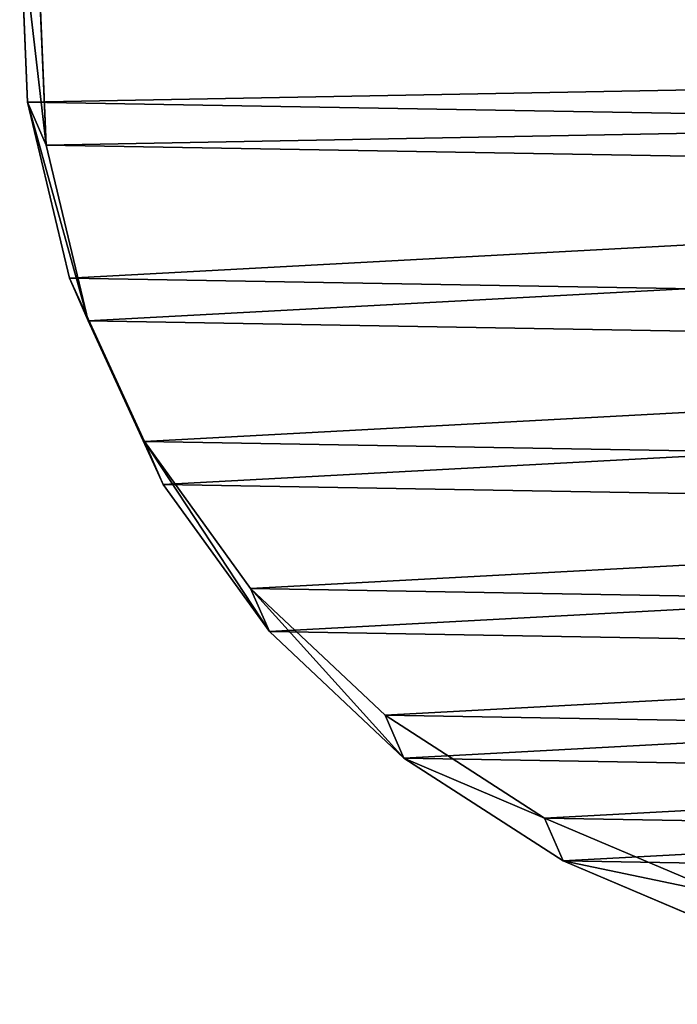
# Model space of a CAD drawing. Extents: x 0 to 196, y 0 to 405.
# Tile 1 of 256: x 0 to 48, y 0 to 72. Entities that reach past the tile are written whole.
import ezdxf

# ---------------------------------------------------------------- set-up
doc = ezdxf.new("R2010")
doc.units = 0
doc.header["$LTSCALE"] = 25.4
doc.layers.get('0').update_dxf_attribs({"color": 13, "linetype": 'CONTINUOUS'})

# ---------------------------------------------------------------- blocks, each defined once
blk = doc.blocks.new('DISK-I-7645_STL')
at = {"color": 39}
for p, q in [((99.805, 96.254, 214.605), (86.327, 95.681, 223.381)), ((99.805, 96.254, 214.605), (86.327, 95.681, 223.381)), ((86.327, 95.681, 223.381), (73.421, 92.603, 232.49)), ((86.327, 95.681, 223.381), (73.421, 92.603, 232.49)), ((86.327, 95.681, 223.381), (83.181, 94.306, 218.46)), ((86.327, 95.681, 223.381), (83.181, 94.306, 218.46)), ((83.181, 94.306, 218.46), (96.659, 94.879, 209.684)), ((83.181, 94.306, 218.46), (96.659, 94.879, 209.684)), ((70.276, 91.228, 227.569), (83.181, 94.306, 218.46)), ((70.276, 91.228, 227.569), (83.181, 94.306, 218.46)), ((73.421, 92.603, 232.49), (61.423, 87.102, 241.697)), ((73.421, 92.603, 232.49), (61.423, 87.102, 241.697)), ((73.421, 92.603, 232.49), (70.276, 91.228, 227.569)), ((73.421, 92.603, 232.49), (70.276, 91.228, 227.569)), ((58.277, 85.727, 236.776), (70.276, 91.228, 227.569)), ((58.277, 85.727, 236.776), (70.276, 91.228, 227.569)), ((61.423, 87.102, 241.697), (50.642, 79.319, 250.763)), ((61.423, 87.102, 241.697), (50.642, 79.319, 250.763)), ((61.423, 87.102, 241.697), (58.277, 85.727, 236.776)), ((61.423, 87.102, 241.697), (58.277, 85.727, 236.776)), ((47.496, 77.944, 245.842), (58.277, 85.727, 236.776)), ((47.496, 77.944, 245.842), (58.277, 85.727, 236.776)), ((50.642, 79.319, 250.763), (41.357, 69.456, 259.453)), ((50.642, 79.319, 250.763), (41.357, 69.456, 259.453)), ((50.642, 79.319, 250.763), (47.496, 77.944, 245.842)), ((50.642, 79.319, 250.763), (47.496, 77.944, 245.842)), ((38.212, 68.081, 254.532), (47.496, 77.944, 245.842)), ((38.212, 68.081, 254.532), (47.496, 77.944, 245.842)), ((41.357, 69.456, 259.453), (33.81, 57.769, 267.542)), ((41.357, 69.456, 259.453), (33.81, 57.769, 267.542)), ((41.357, 69.456, 259.453), (38.212, 68.081, 254.532)), ((41.357, 69.456, 259.453), (38.212, 68.081, 254.532)), ((30.665, 56.394, 262.621), (38.212, 68.081, 254.532)), ((30.665, 56.394, 262.621), (38.212, 68.081, 254.532)), ((33.81, 57.769, 267.542), (28.196, 44.559, 274.821)), ((33.81, 57.769, 267.542), (28.196, 44.559, 274.821)), ((33.81, 57.769, 267.542), (30.665, 56.394, 262.621)), ((33.81, 57.769, 267.542), (30.665, 56.394, 262.621)), ((25.05, 43.184, 269.901), (30.665, 56.394, 262.621)), ((25.05, 43.184, 269.901), (30.665, 56.394, 262.621))]:
    blk.add_line(p, q, dxfattribs=at)
mesh = blk.add_polyface(dxfattribs=at)
corners = [(24.131, -0.636, 290.046), (24.659, 30.17, 281.102), (23.293, 14.974, 286.221), (27.153, -16.255, 292.478), (28.196, 44.559, 274.821), (32.28, -31.478, 293.454), (33.81, 57.769, 267.542), (39.379, -45.912, 292.948), (41.357, 69.456, 259.453), (48.267, -59.183, 290.974), (50.642, 79.319, 250.763), (58.713, -70.946, 287.583), (61.423, 87.102, 241.697), (70.447, -80.898, 282.863), (73.421, 92.603, 232.49), (83.164, -88.78, 276.936), (86.327, 95.681, 223.381), (89.79, -91.879, 273.567), (99.805, 96.254, 214.605), (96.536, -94.388, 269.955), (104.166, -1.793, 239.21), (110.216, -97.578, 262.102), (104.071, 0.838, 238.535), (105.404, -4.209, 239.093), (107.454, -5.763, 238.217), (109.766, -6.039, 236.816), (111.721, -4.962, 235.265), (123.85, -98.266, 253.579), (112.795, -2.821, 233.981), (113.506, 94.309, 206.391), (127.076, 89.896, 198.949), (137.085, -96.435, 244.608), (140.163, 83.128, 192.474), (149.577, -92.131, 235.42), (152.429, 74.183, 187.133), (161.004, -85.468, 226.254), (163.554, 63.29, 183.065), (171.069, -76.616, 217.347), (173.253, 50.732, 180.374), (179.512, -65.806, 208.93), (181.272, 36.835, 179.13), (186.115, -53.317, 201.221), (187.405, 21.958, 179.366), (190.705, -39.473, 194.419), (191.493, 6.486, 181.075), (193.164, -24.632, 188.7), (193.429, -9.179, 184.214), (105.144, 2.979, 237.251), (107.099, 4.056, 235.7), (109.412, 3.78, 234.299), (111.462, 2.226, 233.423), (112.7, -0.19, 233.306)]
mesh.append_faces([[corners[k] for k in face] for face in [(0, 1, 2), (44, 45, 46)]], dxfattribs={"vtx0": -1, "color": 39})
mesh.append_faces([[corners[k] for k in face] for face in [(1, 3, 4), (4, 5, 6), (6, 7, 8), (8, 9, 10), (10, 11, 12), (12, 13, 14), (14, 15, 16), (16, 17, 18), (20, 21, 23), (23, 21, 24), (24, 21, 25), (25, 21, 26), (26, 27, 28), (29, 27, 30), (30, 31, 32), (32, 33, 34), (34, 35, 36), (36, 37, 38), (38, 39, 40), (40, 41, 42), (42, 43, 44)]], dxfattribs={"vtx0": -1, "vtx1": -1, "color": 39})
mesh.append_faces([[corners[k] for k in face] for face in [(18, 19, 20), (28, 27, 29)]], dxfattribs={"vtx0": -1, "vtx1": -1, "vtx2": -1, "color": 39})
mesh.append_faces([[corners[k] for k in face] for face in [(1, 0, 3), (4, 3, 5), (6, 5, 7), (8, 7, 9), (10, 9, 11), (12, 11, 13), (14, 13, 15), (16, 15, 17), (18, 17, 19), (20, 19, 21), (18, 20, 22), (26, 21, 27), (30, 27, 31), (32, 31, 33), (34, 33, 35), (36, 35, 37), (38, 37, 39), (40, 39, 41), (42, 41, 43), (44, 43, 45), (22, 29, 18), (29, 22, 47), (29, 47, 48), (29, 48, 49), (29, 49, 50), (29, 50, 51), (29, 51, 28)]], dxfattribs={"vtx0": -1, "vtx2": -1, "color": 39})
at = {"color": 29}
mesh = blk.add_polyface(dxfattribs=at)
corners = [(83.181, 94.306, 218.46), (99.805, 96.254, 214.605), (96.659, 94.879, 209.684), (86.327, 95.681, 223.381)]
mesh.append_faces([[corners[k] for k in face] for face in [(0, 1, 2), (1, 0, 3)]], dxfattribs={"vtx0": -1, "color": 29})
mesh = blk.add_polyface(dxfattribs=at)
corners = [(70.276, 91.228, 227.569), (86.327, 95.681, 223.381), (83.181, 94.306, 218.46), (73.421, 92.603, 232.49)]
mesh.append_faces([[corners[k] for k in face] for face in [(0, 1, 2), (1, 0, 3)]], dxfattribs={"vtx0": -1, "color": 29})
at = {"color": 39}
mesh = blk.add_polyface(dxfattribs=at)
corners = [(110.36, 92.934, 201.47), (100.925, -0.537, 233.614), (96.659, 94.879, 209.684), (101.999, 1.604, 232.33), (103.954, 2.681, 230.779), (106.266, 2.405, 229.378), (108.316, 0.851, 228.502), (109.554, -1.565, 228.386), (109.649, -4.196, 229.06), (21.514, 28.795, 276.181), (20.986, -2.01, 285.125), (20.147, 13.599, 281.3), (24.008, -17.629, 287.557), (25.05, 43.184, 269.901), (29.134, -32.853, 288.533), (30.665, 56.394, 262.621), (36.234, -47.287, 288.027), (38.212, 68.081, 254.532), (45.121, -60.557, 286.053), (47.496, 77.944, 245.842), (55.567, -72.321, 282.663), (58.277, 85.727, 236.776), (67.301, -82.273, 277.942), (70.276, 91.228, 227.569), (80.019, -90.155, 272.015), (83.181, 94.306, 218.46), (86.644, -93.254, 268.646), (93.39, -95.763, 265.034), (101.02, -3.168, 234.289), (107.071, -98.953, 257.181), (102.258, -5.584, 234.172), (104.308, -7.138, 233.296), (106.621, -7.413, 231.895), (108.576, -6.337, 230.344), (120.704, -99.641, 248.658), (123.93, 88.521, 194.028), (133.939, -97.809, 239.687), (137.018, 81.754, 187.553), (146.432, -93.506, 230.499), (149.283, 72.808, 182.212), (157.858, -86.842, 221.333), (160.409, 61.915, 178.144), (167.924, -77.991, 212.426), (170.107, 49.357, 175.453), (176.367, -67.18, 204.009), (178.127, 35.46, 174.209), (182.969, -54.692, 196.3), (184.26, 20.583, 174.445), (187.559, -40.847, 189.498), (188.347, 5.111, 176.154), (190.019, -26.007, 183.78), (190.284, -10.554, 179.293)]
mesh.append_faces([[corners[k] for k in face] for face in [(9, 10, 11), (50, 49, 51)]], dxfattribs={"vtx0": -1, "color": 39})
mesh.append_faces([[corners[k] for k in face] for face in [(0, 1, 2), (1, 0, 3), (3, 0, 4), (4, 0, 5), (5, 0, 6), (6, 0, 7), (7, 0, 8), (10, 9, 12), (12, 13, 14), (14, 15, 16), (16, 17, 18), (18, 19, 20), (20, 21, 22), (22, 23, 24), (24, 25, 26), (26, 2, 27), (27, 28, 29), (28, 2, 1), (29, 33, 34), (34, 35, 36), (36, 37, 38), (38, 39, 40), (40, 41, 42), (42, 43, 44), (44, 45, 46), (46, 47, 48), (48, 49, 50)]], dxfattribs={"vtx0": -1, "vtx1": -1, "color": 39})
mesh.append_faces([[corners[k] for k in face] for face in [(27, 2, 28), (34, 8, 0)]], dxfattribs={"vtx0": -1, "vtx1": -1, "vtx2": -1, "color": 39})
mesh.append_faces([[corners[k] for k in face] for face in [(12, 9, 13), (14, 13, 15), (16, 15, 17), (18, 17, 19), (20, 19, 21), (22, 21, 23), (24, 23, 25), (26, 25, 2), (29, 28, 30), (29, 30, 31), (29, 31, 32), (29, 32, 33), (34, 33, 8), (34, 0, 35), (36, 35, 37), (38, 37, 39), (40, 39, 41), (42, 41, 43), (44, 43, 45), (46, 45, 47), (48, 47, 49)]], dxfattribs={"vtx0": -1, "vtx2": -1, "color": 39})
at = {"color": 29}
mesh = blk.add_polyface(dxfattribs=at)
corners = [(58.277, 85.727, 236.776), (73.421, 92.603, 232.49), (70.276, 91.228, 227.569), (61.423, 87.102, 241.697)]
mesh.append_faces([[corners[k] for k in face] for face in [(0, 1, 2), (1, 0, 3)]], dxfattribs={"vtx0": -1, "color": 29})
mesh = blk.add_polyface(dxfattribs=at)
corners = [(47.496, 77.944, 245.842), (61.423, 87.102, 241.697), (58.277, 85.727, 236.776), (50.642, 79.319, 250.763)]
mesh.append_faces([[corners[k] for k in face] for face in [(0, 1, 2), (1, 0, 3)]], dxfattribs={"vtx0": -1, "color": 29})
mesh = blk.add_polyface(dxfattribs=at)
corners = [(38.212, 68.081, 254.532), (50.642, 79.319, 250.763), (47.496, 77.944, 245.842), (41.357, 69.456, 259.453)]
mesh.append_faces([[corners[k] for k in face] for face in [(0, 1, 2), (1, 0, 3)]], dxfattribs={"vtx0": -1, "color": 29})
mesh = blk.add_polyface(dxfattribs=at)
corners = [(33.81, 57.769, 267.542), (38.212, 68.081, 254.532), (30.665, 56.394, 262.621), (41.357, 69.456, 259.453)]
mesh.append_faces([[corners[k] for k in face] for face in [(0, 1, 2), (1, 0, 3)]], dxfattribs={"vtx0": -1, "color": 29})
mesh = blk.add_polyface(dxfattribs=at)
corners = [(28.196, 44.559, 274.821), (30.665, 56.394, 262.621), (25.05, 43.184, 269.901), (33.81, 57.769, 267.542)]
mesh.append_faces([[corners[k] for k in face] for face in [(0, 1, 2), (1, 0, 3)]], dxfattribs={"vtx0": -1, "color": 29})

msp = doc.modelspace()

# ---------------------------------------------------------------- block references
at = {"color": 0, "rotation": 90.00000000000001}
msp.add_blockref('DISK-I-7645_STL', (96.254, -20.147, 0), dxfattribs=at)

doc.saveas('drawing.dxf')
